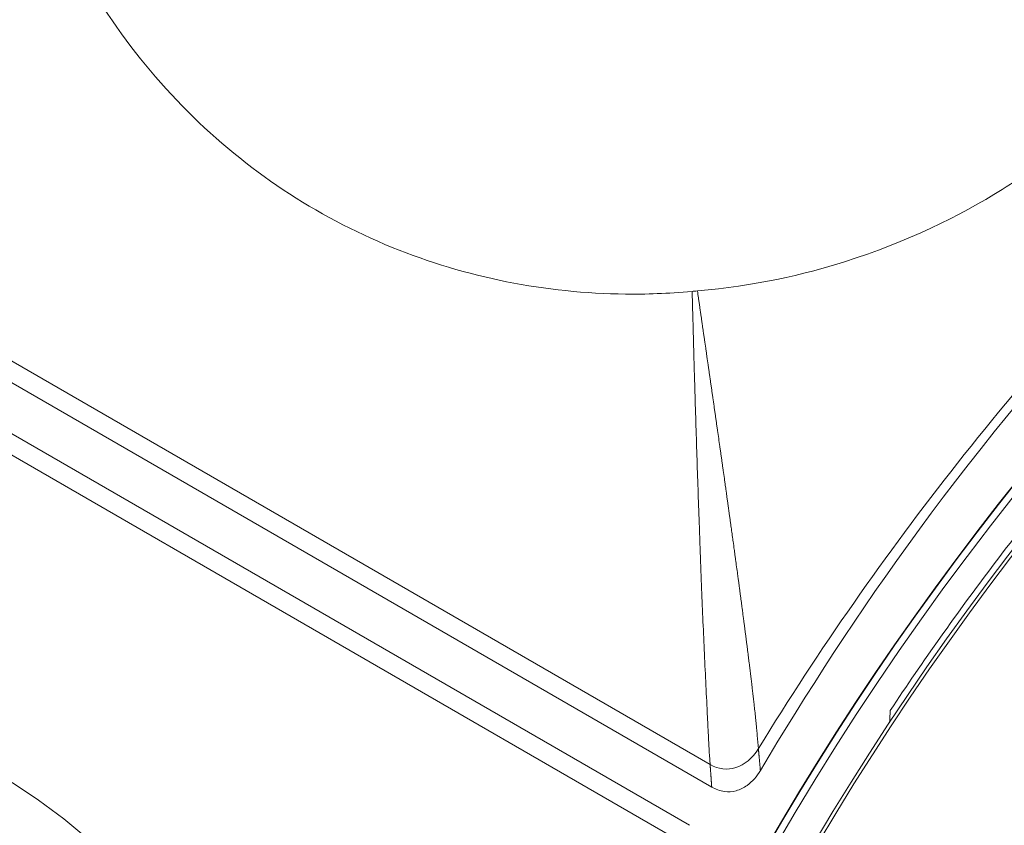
# Model space of a CAD drawing. Header units: inches. Extents: x -2.8 to 15.2, y -6.6 to 17.6.
# Tile 22 of 83: x 10.024 to 10.525, y -2.35 to -1.941. Entities that reach past the tile are written whole.
import ezdxf

# ---------------------------------------------------------------- set-up
doc = ezdxf.new("R2010")
doc.units = ezdxf.units.IN
doc.header["$MEASUREMENT"] = 0
doc.layers.add('Visible (ANSI)', color=7, linetype='Continuous', lineweight=18)
doc.layers.add('Visible Narrow (ANSI)', color=7, linetype='Continuous', lineweight=18)

msp = doc.modelspace()

# ---------------------------------------------------------------- linework, layer by layer
at = {"layer": 'Visible (ANSI)'}
for p, q in [((10.3759, -2.33034), (9.7064, -1.94381)), ((10.36468, -2.34978), (9.69518, -1.96324)), ((10.37348, -2.28975), (10.37348, -2.28975))]:
    msp.add_line(p, q, dxfattribs=at)
for radius in [3.54528, 3.54195, 3.28346, 3.23859, 3.23588, 3.20276, 3.20255, 2.35257, 2.35236, 2.3248, 2.3246, 1.47462, 1.47441, 1.45473, 1.45301]:
    msp.add_circle((11.68163, -3.09716), radius, dxfattribs=at)
msp.add_arc((11.68163, -3.09716), 1.47112, 139.22948, 187.8307, dxfattribs=at)
for points, knots in [([(10.02521, -1.84268), (10.0289, -1.85593), (10.03342, -1.86891), (10.05522, -1.921), (10.07935, -1.95706), (10.13941, -2.017), (10.17445, -2.04035), (10.25112, -2.07155), (10.29145, -2.07951), (10.34226, -2.08008), (10.35362, -2.07973), (10.36595, -2.0786)], [0.753117, 0.753117, 0.753117, 0.753117, 0.903371, 0.903371, 1.377009, 1.377009, 1.842892, 1.842892, 2.29232, 2.29232, 2.404864, 2.404864, 2.404864, 2.404864]), ([(10.36865, -2.07837), (10.39744, -2.07593), (10.42266, -2.07008), (10.47491, -2.05361), (10.50204, -2.04029), (10.53481, -2.01965), (10.54571, -2.01173), (10.56291, -1.99702), (10.56838, -1.99169), (10.57227, -1.9878)], [0.8966722, 0.8966722, 0.8966722, 0.8966722, 1.1425432, 1.1425432, 1.5148969, 1.5148969, 1.712622, 1.712622, 1.8439957, 1.8439957, 1.8439957, 1.8439957]), ([(10.62062, -2.03615), (10.60919, -2.04783), (10.60254, -2.05491), (10.50419, -2.1603), (10.44754, -2.24337), (10.40064, -2.32191)], [-0.9371294, -0.9371294, -0.9371294, -0.9371294, -0.8911626, -0.8911626, -0.2200137, -0.2200137, -0.2200137, -0.2200137]), ([(10.36595, -2.0786), (10.36635, -2.07857), (10.36674, -2.07854), (10.36764, -2.07846), (10.36814, -2.07841), (10.36865, -2.07837)], [0.169491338, 0.169491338, 0.169491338, 0.169491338, 0.169989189, 0.169989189, 0.170623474, 0.170623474, 0.170623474, 0.170623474]), ([(10.46665, -2.29146), (10.4833, -2.26635), (10.50073, -2.24176), (10.53712, -2.19364), (10.55606, -2.17017), (10.5757, -2.1473)], [0.0910043, 0.0910043, 0.0910043, 0.0910043, 0.3206682, 0.3206682, 0.5504313, 0.5504313, 0.5504313, 0.5504313]), ([(10.1417, -2.46704), (10.13043, -2.44262), (10.11743, -2.42226), (10.07931, -2.372), (10.04718, -2.34337), (9.9726, -2.30036), (9.93363, -2.28832), (9.88642, -2.28142), (9.87581, -2.28039), (9.84372, -2.27884), (9.8222, -2.27991), (9.7896, -2.28473), (9.77825, -2.28701), (9.76701, -2.2899)], [0.65832, 0.65832, 0.65832, 0.65832, 0.923924, 0.923924, 1.474283, 1.474283, 2.034449, 2.034449, 2.195295, 2.195295, 2.519827, 2.519827, 2.693161, 2.693161, 2.693161, 2.693161]), ([(10.40064, -2.32191), (10.39975, -2.32341), (10.39874, -2.32483), (10.39649, -2.32739), (10.39526, -2.32854), (10.3922, -2.33074), (10.39033, -2.33168), (10.38636, -2.33275), (10.38435, -2.33287), (10.38006, -2.3323), (10.3779, -2.33149), (10.3759, -2.33034)], [-0.07495302, -0.07495302, -0.07495302, -0.07495302, -0.06172373, -0.06172373, -0.048972, -0.048972, -0.03303974, -0.03303974, -0.01754322, -0.01754322, 0, 0, 0, 0])]:
    msp.add_open_spline(points, degree=3, knots=knots, dxfattribs=at)
msp.add_open_spline([(10.46626, -2.29772), (10.46639, -2.29563), (10.46652, -2.29355), (10.46665, -2.29146)], degree=3, dxfattribs=at)
at = {"layer": 'Visible Narrow (ANSI)'}
for p, q in [((10.37508, -2.31896), (9.71894, -1.94014)), ((10.35441, -2.35476), (9.69827, -1.97594))]:
    msp.add_line(p, q, dxfattribs=at)
msp.add_ellipse((11.08957, -2.63635), major_axis=(-0.65641, -0.84336), ratio=0.705182, start_param=4.537425, end_param=4.869208, dxfattribs=at)
for points, knots in [([(10.36595, -2.0786), (10.36598, -2.07958), (10.366, -2.08057), (10.36603, -2.08155), (10.36611, -2.08449), (10.36618, -2.08743), (10.36626, -2.09035), (10.36634, -2.09329), (10.36642, -2.09621), (10.3665, -2.09914), (10.36654, -2.1006), (10.36657, -2.10206), (10.36661, -2.10352), (10.36665, -2.10497), (10.36669, -2.10643), (10.36673, -2.10789), (10.36677, -2.10934), (10.36681, -2.1108), (10.36685, -2.11226), (10.3669, -2.11371), (10.36694, -2.11516), (10.36698, -2.11662), (10.36699, -2.11705), (10.367, -2.11748), (10.36701, -2.11791), (10.36704, -2.11893), (10.36707, -2.11995), (10.3671, -2.12097), (10.36714, -2.12242), (10.36718, -2.12387), (10.36723, -2.12532), (10.36739, -2.13104), (10.36757, -2.13681), (10.36775, -2.14265), (10.36792, -2.14832), (10.3681, -2.15405), (10.36829, -2.15989), (10.36848, -2.1655), (10.36867, -2.17121), (10.36887, -2.17702), (10.36906, -2.18259), (10.36926, -2.18826), (10.36946, -2.19404), (10.36947, -2.1943), (10.36948, -2.19457), (10.36949, -2.19483), (10.36965, -2.19937), (10.36982, -2.20399), (10.36999, -2.20869), (10.37023, -2.21519), (10.37047, -2.22151), (10.3707, -2.22765), (10.37092, -2.23332), (10.37115, -2.23884), (10.37137, -2.24421), (10.3716, -2.24983), (10.37184, -2.25529), (10.37208, -2.26057), (10.37233, -2.26614), (10.37259, -2.27152), (10.37284, -2.2767), (10.37311, -2.28218), (10.37337, -2.28744), (10.37361, -2.29244), (10.37374, -2.29507), (10.37387, -2.29764), (10.37399, -2.30012), (10.37406, -2.3014), (10.37412, -2.30266), (10.37418, -2.30389), (10.37425, -2.30515), (10.37431, -2.30639), (10.37438, -2.30761), (10.37441, -2.30822), (10.37444, -2.30884), (10.37447, -2.30944), (10.37451, -2.31005), (10.37454, -2.31066), (10.37458, -2.31125), (10.37461, -2.31186), (10.37465, -2.31246), (10.37468, -2.31305), (10.37472, -2.31365), (10.37475, -2.31424), (10.37479, -2.31482), (10.37483, -2.31541), (10.37487, -2.31599), (10.37491, -2.31656), (10.37495, -2.31714), (10.37499, -2.31772), (10.37503, -2.31828), (10.37505, -2.31851), (10.37506, -2.31873), (10.37508, -2.31896)], [-0.023971, -0.023971, -0.023971, -0.023971, -0.011608, -0.011608, -0.011608, 0.025507, 0.025507, 0.025507, 0.062666, 0.062666, 0.062666, 0.081229, 0.081229, 0.081229, 0.099762, 0.099762, 0.099762, 0.118251, 0.118251, 0.118251, 0.136682, 0.136682, 0.136682, 0.142154, 0.142154, 0.142154, 0.155042, 0.155042, 0.155042, 0.173318, 0.173318, 0.173318, 0.24535, 0.24535, 0.24535, 0.315196, 0.315196, 0.315196, 0.382396, 0.382396, 0.382396, 0.446682, 0.446682, 0.446682, 0.449598, 0.449598, 0.449598, 0.5, 0.5, 0.5, 0.569749, 0.569749, 0.569749, 0.634275, 0.634275, 0.634275, 0.70199, 0.70199, 0.70199, 0.773418, 0.773418, 0.773418, 0.849247, 0.849247, 0.849247, 0.88909, 0.88909, 0.88909, 0.909554, 0.909554, 0.909554, 0.930407, 0.930407, 0.930407, 0.940986, 0.940986, 0.940986, 0.951672, 0.951672, 0.951672, 0.962467, 0.962467, 0.962467, 0.973375, 0.973375, 0.973375, 0.984399, 0.984399, 0.984399, 0.995543, 0.995543, 0.995543, 1, 1, 1, 1]), ([(10.36865, -2.07837), (10.36882, -2.07956), (10.36899, -2.08074), (10.36916, -2.08193), (10.36921, -2.08229), (10.36926, -2.08265), (10.36931, -2.083), (10.36937, -2.08336), (10.36942, -2.08372), (10.36947, -2.08408), (10.36957, -2.0848), (10.36968, -2.08551), (10.36978, -2.08623), (10.36988, -2.08694), (10.36999, -2.08766), (10.37009, -2.08837), (10.37014, -2.08873), (10.37019, -2.08908), (10.37024, -2.08944), (10.3703, -2.0898), (10.37035, -2.09015), (10.3704, -2.09051), (10.37055, -2.09158), (10.37071, -2.09265), (10.37086, -2.09371), (10.37091, -2.09407), (10.37096, -2.09442), (10.37102, -2.09478), (10.37107, -2.09514), (10.37112, -2.09549), (10.37117, -2.09585), (10.37132, -2.09691), (10.37148, -2.09798), (10.37163, -2.09904), (10.37173, -2.09975), (10.37184, -2.10046), (10.37194, -2.10116), (10.37204, -2.10187), (10.37214, -2.10258), (10.37224, -2.10328), (10.37245, -2.1047), (10.37265, -2.10612), (10.37285, -2.10752), (10.37296, -2.10823), (10.37306, -2.10893), (10.37316, -2.10963), (10.37326, -2.11034), (10.37336, -2.11104), (10.37346, -2.11174), (10.37367, -2.11315), (10.37387, -2.11456), (10.37407, -2.11595), (10.37417, -2.11665), (10.37427, -2.11735), (10.37437, -2.11805), (10.37447, -2.11875), (10.37457, -2.11945), (10.37467, -2.12015), (10.37478, -2.12085), (10.37488, -2.12155), (10.37498, -2.12224), (10.37508, -2.12294), (10.37518, -2.12364), (10.37528, -2.12434), (10.37538, -2.12503), (10.37548, -2.12573), (10.37558, -2.12643), (10.37568, -2.12712), (10.37578, -2.12782), (10.37588, -2.12851), (10.37598, -2.12921), (10.37608, -2.1299), (10.37618, -2.13059), (10.37628, -2.13129), (10.37638, -2.13198), (10.37647, -2.13267), (10.37667, -2.13407), (10.37687, -2.13545), (10.37707, -2.13683), (10.37717, -2.13752), (10.37727, -2.13821), (10.37737, -2.1389), (10.37746, -2.13959), (10.37756, -2.14028), (10.37766, -2.14097), (10.37776, -2.14166), (10.37786, -2.14234), (10.37796, -2.14303), (10.37806, -2.14372), (10.37815, -2.14441), (10.37825, -2.14509), (10.37835, -2.14578), (10.37845, -2.14647), (10.37855, -2.14715), (10.37864, -2.14784), (10.37874, -2.14853), (10.37884, -2.14921), (10.37923, -2.15198), (10.37962, -2.15471), (10.38001, -2.15741), (10.3801, -2.15809), (10.3802, -2.15877), (10.3803, -2.15945), (10.38039, -2.16014), (10.38049, -2.16082), (10.38059, -2.16149), (10.38068, -2.16217), (10.38078, -2.16285), (10.38088, -2.16353), (10.38097, -2.16421), (10.38107, -2.16489), (10.38116, -2.16556), (10.38126, -2.16624), (10.38136, -2.16692), (10.38145, -2.1676), (10.38155, -2.16827), (10.38164, -2.16895), (10.38174, -2.16962), (10.38193, -2.17098), (10.38212, -2.17233), (10.38231, -2.17367), (10.38236, -2.17401), (10.3824, -2.17435), (10.38245, -2.17468), (10.3825, -2.17502), (10.38255, -2.17536), (10.38259, -2.17569), (10.38269, -2.17637), (10.38278, -2.17704), (10.38288, -2.17771), (10.38295, -2.17822), (10.38302, -2.17872), (10.38309, -2.17922), (10.38311, -2.17939), (10.38314, -2.17956), (10.38316, -2.17973), (10.38318, -2.17989), (10.38321, -2.18006), (10.38323, -2.18023), (10.3833, -2.18073), (10.38337, -2.18124), (10.38344, -2.18174), (10.38354, -2.18241), (10.38363, -2.18308), (10.38373, -2.18375), (10.38377, -2.18408), (10.38382, -2.18442), (10.38387, -2.18475), (10.38391, -2.18509), (10.38396, -2.18542), (10.38401, -2.18575), (10.3841, -2.18642), (10.38419, -2.18709), (10.38429, -2.18776), (10.38436, -2.18826), (10.38443, -2.18876), (10.3845, -2.18926), (10.38452, -2.18943), (10.38454, -2.18959), (10.38457, -2.18976), (10.38459, -2.18993), (10.38461, -2.19009), (10.38464, -2.19026), (10.38471, -2.19076), (10.38477, -2.19126), (10.38484, -2.19176), (10.38494, -2.19243), (10.38503, -2.19309), (10.38512, -2.19375), (10.38517, -2.19409), (10.38521, -2.19442), (10.38526, -2.19475), (10.38531, -2.19508), (10.38535, -2.19541), (10.3854, -2.19575), (10.38549, -2.19641), (10.38558, -2.19708), (10.38568, -2.19774), (10.38574, -2.19824), (10.38581, -2.19873), (10.38588, -2.19923), (10.38591, -2.19939), (10.38593, -2.19956), (10.38595, -2.19972), (10.38597, -2.19989), (10.386, -2.20006), (10.38602, -2.20022), (10.38609, -2.20072), (10.38616, -2.20121), (10.38623, -2.20171), (10.38632, -2.20237), (10.38641, -2.20303), (10.3865, -2.20369), (10.38655, -2.20402), (10.38659, -2.20435), (10.38664, -2.20468), (10.38668, -2.20501), (10.38673, -2.20534), (10.38677, -2.20567), (10.38696, -2.207), (10.38714, -2.20832), (10.38732, -2.20962), (10.38741, -2.21028), (10.3875, -2.21094), (10.38759, -2.21159), (10.38768, -2.21225), (10.38777, -2.21291), (10.38786, -2.21356), (10.38795, -2.21422), (10.38804, -2.21487), (10.38813, -2.21553), (10.38822, -2.21618), (10.3883, -2.21684), (10.38839, -2.21749), (10.38857, -2.21881), (10.38875, -2.22011), (10.38893, -2.22141), (10.38906, -2.22239), (10.38919, -2.22337), (10.38932, -2.22434), (10.38937, -2.22467), (10.38941, -2.22499), (10.38945, -2.22532), (10.3895, -2.22564), (10.38954, -2.22597), (10.38959, -2.22629), (10.38972, -2.22727), (10.38985, -2.22825), (10.38998, -2.22921), (10.39007, -2.22986), (10.39015, -2.23051), (10.39024, -2.23116), (10.39033, -2.23181), (10.39041, -2.23246), (10.3905, -2.2331), (10.39059, -2.23375), (10.39067, -2.23439), (10.39076, -2.23504), (10.39085, -2.23569), (10.39093, -2.23633), (10.39102, -2.23697), (10.3911, -2.23762), (10.39119, -2.23827), (10.39127, -2.23891), (10.39136, -2.23955), (10.39144, -2.2402), (10.39153, -2.24084), (10.3917, -2.24214), (10.39187, -2.24342), (10.39204, -2.24469), (10.39212, -2.24533), (10.3922, -2.24597), (10.39229, -2.24661), (10.39237, -2.24725), (10.39245, -2.24789), (10.39254, -2.24853), (10.39262, -2.24917), (10.3927, -2.24981), (10.39279, -2.25045), (10.39287, -2.25109), (10.39295, -2.25173), (10.39303, -2.25236), (10.39312, -2.253), (10.3932, -2.25364), (10.39328, -2.25427), (10.39336, -2.25491), (10.39344, -2.25555), (10.39352, -2.25618), (10.39361, -2.25682), (10.39369, -2.25745), (10.39377, -2.25808), (10.39385, -2.25872), (10.39393, -2.25935), (10.39401, -2.25998), (10.39417, -2.26126), (10.39433, -2.26253), (10.39449, -2.26377), (10.39457, -2.26441), (10.39465, -2.26504), (10.39472, -2.26566), (10.3948, -2.2663), (10.39488, -2.26693), (10.39496, -2.26755), (10.39504, -2.26818), (10.39511, -2.26881), (10.39519, -2.26943), (10.39527, -2.27006), (10.39535, -2.27069), (10.39542, -2.27131), (10.3955, -2.27194), (10.39558, -2.27256), (10.39565, -2.27318), (10.39573, -2.27381), (10.3958, -2.27443), (10.39588, -2.27505), (10.39599, -2.27599), (10.3961, -2.27693), (10.39621, -2.27784), (10.39625, -2.27816), (10.39629, -2.27846), (10.39632, -2.27877), (10.39636, -2.27908), (10.3964, -2.27939), (10.39643, -2.2797), (10.39654, -2.28064), (10.39665, -2.28156), (10.39676, -2.28248), (10.39679, -2.28279), (10.39683, -2.28309), (10.39687, -2.2834), (10.3969, -2.28371), (10.39694, -2.28402), (10.39697, -2.28432), (10.39704, -2.28494), (10.39711, -2.28555), (10.39718, -2.28616), (10.39725, -2.28678), (10.39732, -2.28739), (10.39739, -2.28799), (10.39742, -2.2883), (10.39746, -2.2886), (10.39749, -2.28891), (10.39753, -2.28921), (10.39756, -2.28952), (10.39759, -2.28982), (10.39787, -2.29235), (10.39813, -2.29476), (10.39837, -2.29704), (10.3984, -2.29734), (10.39843, -2.29764), (10.39846, -2.29793), (10.39849, -2.29823), (10.39852, -2.29853), (10.39855, -2.29882), (10.39861, -2.29942), (10.39867, -2.30001), (10.39872, -2.30059), (10.39877, -2.30104), (10.39881, -2.30148), (10.39885, -2.30191), (10.39887, -2.30206), (10.39888, -2.30221), (10.39889, -2.30235), (10.39891, -2.3025), (10.39892, -2.30264), (10.39894, -2.30279), (10.39898, -2.30323), (10.39902, -2.30366), (10.39906, -2.30409), (10.39928, -2.30655), (10.39947, -2.3088), (10.39963, -2.31085)], [-0.015088, -0.015088, -0.015088, -0.015088, -0.005592, -0.005592, -0.005592, -0.002719, -0.002719, -0.002719, 0.000154, 0.000154, 0.000154, 0.005913, 0.005913, 0.005913, 0.011694, 0.011694, 0.011694, 0.014593, 0.014593, 0.014593, 0.017497, 0.017497, 0.017497, 0.026247, 0.026247, 0.026247, 0.029175, 0.029175, 0.029175, 0.032109, 0.032109, 0.032109, 0.040948, 0.040948, 0.040948, 0.04687, 0.04687, 0.04687, 0.052818, 0.052818, 0.052818, 0.064788, 0.064788, 0.064788, 0.070811, 0.070811, 0.070811, 0.07686, 0.07686, 0.07686, 0.089038, 0.089038, 0.089038, 0.095167, 0.095167, 0.095167, 0.101324, 0.101324, 0.101324, 0.107508, 0.107508, 0.107508, 0.11372, 0.11372, 0.11372, 0.119961, 0.119961, 0.119961, 0.126231, 0.126231, 0.126231, 0.13253, 0.13253, 0.13253, 0.138858, 0.138858, 0.138858, 0.151606, 0.151606, 0.151606, 0.158027, 0.158027, 0.158027, 0.164478, 0.164478, 0.164478, 0.170962, 0.170962, 0.170962, 0.177478, 0.177478, 0.177478, 0.184027, 0.184027, 0.184027, 0.19061, 0.19061, 0.19061, 0.217284, 0.217284, 0.217284, 0.224041, 0.224041, 0.224041, 0.230835, 0.230835, 0.230835, 0.237667, 0.237667, 0.237667, 0.244536, 0.244536, 0.244536, 0.251444, 0.251444, 0.251444, 0.258391, 0.258391, 0.258391, 0.272406, 0.272406, 0.272406, 0.275935, 0.275935, 0.275935, 0.279475, 0.279475, 0.279475, 0.286586, 0.286586, 0.286586, 0.291947, 0.291947, 0.291947, 0.293739, 0.293739, 0.293739, 0.295535, 0.295535, 0.295535, 0.300937, 0.300937, 0.300937, 0.308179, 0.308179, 0.308179, 0.311817, 0.311817, 0.311817, 0.315466, 0.315466, 0.315466, 0.322799, 0.322799, 0.322799, 0.328329, 0.328329, 0.328329, 0.330179, 0.330179, 0.330179, 0.332031, 0.332031, 0.332031, 0.337607, 0.337607, 0.337607, 0.345084, 0.345084, 0.345084, 0.348841, 0.348841, 0.348841, 0.35261, 0.35261, 0.35261, 0.360188, 0.360188, 0.360188, 0.365905, 0.365905, 0.365905, 0.367817, 0.367817, 0.367817, 0.369733, 0.369733, 0.369733, 0.375499, 0.375499, 0.375499, 0.383236, 0.383236, 0.383236, 0.387125, 0.387125, 0.387125, 0.391027, 0.391027, 0.391027, 0.406781, 0.406781, 0.406781, 0.414745, 0.414745, 0.414745, 0.42277, 0.42277, 0.42277, 0.430857, 0.430857, 0.430857, 0.439007, 0.439007, 0.439007, 0.455501, 0.455501, 0.455501, 0.46805, 0.46805, 0.46805, 0.472267, 0.472267, 0.472267, 0.476503, 0.476503, 0.476503, 0.489319, 0.489319, 0.489319, 0.497956, 0.497956, 0.497956, 0.50667, 0.50667, 0.50667, 0.515464, 0.515464, 0.515464, 0.524339, 0.524339, 0.524339, 0.533297, 0.533297, 0.533297, 0.542341, 0.542341, 0.542341, 0.560699, 0.560699, 0.560699, 0.570017, 0.570017, 0.570017, 0.579433, 0.579433, 0.579433, 0.588948, 0.588948, 0.588948, 0.598567, 0.598567, 0.598567, 0.608292, 0.608292, 0.608292, 0.618128, 0.618128, 0.618128, 0.628078, 0.628078, 0.628078, 0.638146, 0.638146, 0.638146, 0.658655, 0.658655, 0.658655, 0.669106, 0.669106, 0.669106, 0.679693, 0.679693, 0.679693, 0.690424, 0.690424, 0.690424, 0.701303, 0.701303, 0.701303, 0.712338, 0.712338, 0.712338, 0.723535, 0.723535, 0.723535, 0.74065, 0.74065, 0.74065, 0.746444, 0.746444, 0.746444, 0.752285, 0.752285, 0.752285, 0.770098, 0.770098, 0.770098, 0.776136, 0.776136, 0.776136, 0.782227, 0.782227, 0.782227, 0.794573, 0.794573, 0.794573, 0.807148, 0.807148, 0.807148, 0.813524, 0.813524, 0.813524, 0.819963, 0.819963, 0.819963, 0.873952, 0.873952, 0.873952, 0.881046, 0.881046, 0.881046, 0.888225, 0.888225, 0.888225, 0.902854, 0.902854, 0.902854, 0.914076, 0.914076, 0.914076, 0.917867, 0.917867, 0.917867, 0.921684, 0.921684, 0.921684, 0.933297, 0.933297, 0.933297, 1, 1, 1, 1])]:
    msp.add_open_spline(points, degree=3, knots=knots, dxfattribs=at)
msp.add_open_spline([(10.39963, -2.31085), (10.39348, -2.32087), (10.38332, -2.32372), (10.37508, -2.31896)], degree=3, dxfattribs=at)
msp.add_rational_spline([(10.40064, -2.32191), (10.4003, -2.31823), (10.39996, -2.31454), (10.39963, -2.31085)], [0.99999999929, 0.999999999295, 0.9999999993, 0.999999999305], degree=3, dxfattribs=at)
msp.add_rational_spline([(10.37508, -2.31896), (10.37532, -2.32229), (10.37556, -2.32563), (10.3758, -2.32897), (10.37584, -2.32943), (10.37587, -2.32988), (10.3759, -2.33034)], [0.999999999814, 0.999999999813, 0.999999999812, 0.999999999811, 0.999999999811, 0.999999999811, 0.999999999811], degree=3, knots=[0.2764011, 0.2764011, 0.2764011, 0.2764011, 1, 1, 1, 1.099463, 1.099463, 1.099463, 1.099463], dxfattribs=at)

doc.saveas('drawing.dxf')
